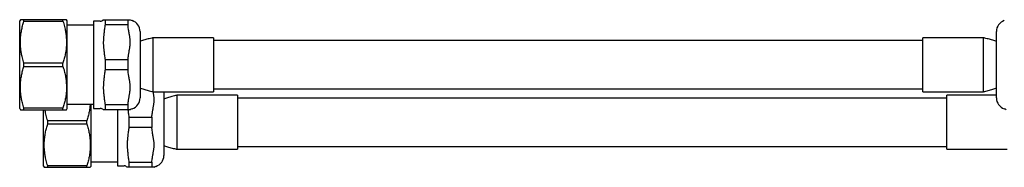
# Model space of a CAD drawing. Header units: millimetres. Extents: x 8 to 796, y 12 to 961.
# Tile 19 of 25: x 301 to 508, y 674 to 705. Entities that reach past the tile are written whole.
import ezdxf

# ---------------------------------------------------------------- set-up
doc = ezdxf.new("R2010")
doc.units = ezdxf.units.MM

msp = doc.modelspace()

# ---------------------------------------------------------------- linework, layer by layer
at = {"color": 7, "linetype": 'Continuous', "lineweight": 30}
for p, q in [((301.18, 705.14), (301.04, 704.89)), ((301.04, 686.39), (301.04, 704.89)), ((301.92, 704.8), (301.92, 705.14)), ((310.15, 705.14), (301.92, 705.14)), ((301.92, 704.8), (310.15, 704.8)), ((310.15, 704.8), (310.15, 705.14)), ((311.04, 704.89), (310.89, 705.14)), ((311.04, 686.39), (311.04, 704.89)), ((316.59, 703.98), (311.04, 703.98)), ((318.02, 704.84), (316.59, 704.84)), ((316.59, 704.84), (316.59, 686.44)), ((319.02, 705.14), (319.02, 704.06)), ((319.02, 705.14), (323.82, 705.14)), ((323.82, 704.06), (319.02, 704.06)), ((323.82, 705.14), (323.82, 704.06)), ((326.39, 702.65), (326.39, 688.64)), ((341.89, 701.34), (329.11, 701.34)), ((341.89, 701.34), (341.89, 689.94)), ((504.05, 701.34), (491.29, 701.34)), ((491.29, 689.94), (491.29, 701.34)), ((506.78, 688.64), (506.78, 702.65)), ((491.29, 700.74), (341.89, 700.74)), ((301.92, 695.3), (301.92, 695.99)), ((310.15, 695.99), (301.92, 695.99)), ((301.92, 695.3), (310.15, 695.3)), ((310.15, 695.3), (310.15, 695.99)), ((319.02, 696.73), (323.82, 696.73)), ((319.02, 696.73), (319.02, 694.56)), ((323.82, 696.73), (323.82, 694.56)), ((323.82, 694.56), (319.02, 694.56)), ((329.11, 689.94), (341.89, 689.94)), ((331.41, 689.94), (331.41, 676.49)), ((346.91, 689.2), (334.14, 689.2)), ((341.89, 690.54), (491.29, 690.54)), ((346.91, 689.2), (346.91, 677.8)), ((491.29, 689.94), (504.05, 689.94)), ((506.78, 689.2), (496.31, 689.2)), ((496.31, 677.8), (496.31, 689.2)), ((311.04, 687.31), (316.59, 687.31)), ((316.06, 674.25), (316.06, 687.31)), ((319.02, 687.23), (323.82, 687.23)), ((319.02, 687.23), (319.02, 686.14)), ((323.82, 687.23), (323.82, 686.14)), ((496.31, 688.6), (346.91, 688.6)), ((301.04, 686.39), (301.18, 686.14)), ((301.92, 686.14), (301.92, 686.49)), ((310.15, 686.49), (301.92, 686.49)), ((301.92, 686.14), (310.15, 686.14)), ((306.06, 674.25), (306.06, 686.14)), ((310.15, 686.14), (310.15, 686.49)), ((310.89, 686.14), (311.04, 686.39)), ((316.59, 686.44), (318.02, 686.44)), ((323.82, 686.14), (319.02, 686.14)), ((321.61, 686.14), (321.61, 674.3)), ((324.05, 684.58), (328.84, 684.58)), ((324.05, 684.58), (324.05, 682.41)), ((328.84, 684.58), (328.84, 682.41)), ((306.94, 683.15), (306.94, 683.84)), ((315.18, 683.84), (306.94, 683.84)), ((306.94, 683.15), (315.18, 683.15)), ((315.18, 683.15), (315.18, 683.84)), ((328.84, 682.41), (324.05, 682.41)), ((346.91, 678.4), (496.31, 678.4)), ((334.14, 677.8), (346.91, 677.8)), ((496.31, 677.8), (509.08, 677.8)), ((306.06, 674.25), (306.2, 674)), ((306.94, 674), (306.94, 674.34)), ((315.18, 674.34), (306.94, 674.34)), ((315.18, 674), (315.18, 674.34)), ((315.91, 674), (316.06, 674.25)), ((316.06, 675.17), (321.61, 675.17)), ((321.61, 674.3), (323.05, 674.3)), ((324.05, 675.08), (328.84, 675.08)), ((324.05, 675.08), (324.05, 674)), ((328.84, 675.08), (328.84, 674)), ((306.94, 674), (315.18, 674)), ((328.84, 674), (324.05, 674))]:
    msp.add_line(p, q, dxfattribs=at)
for centre, radius, start, end in [((318.02, 705.64), 0.8, 270, 321.3195), ((325.08, 706.08), 1.2, 231.2763, 252.2107), ((323.99, 702.65), 2.4, 0, 72.2107), ((509.19, 702.65), 2.4, 107.7893, 180), ((323.99, 688.64), 2.4, 287.7893, 0), ((509.19, 688.64), 2.4, 180, 252.2107), ((318.02, 685.64), 0.8, 38.6833, 90), ((325.08, 685.21), 1.2, 107.7893, 128.7217), ((508.09, 685.21), 1.2, 51.2763, 72.2107), ((329.01, 676.49), 2.4, 287.7893, 0), ((323.05, 673.5), 0.8, 38.6833, 90), ((330.11, 673.06), 1.2, 107.7893, 128.7217)]:
    msp.add_arc(centre, radius, start, end, dxfattribs=at)
for points, knots in [([(301.92, 705.14), (301.86, 705.14), (301.76, 705.14), (301.62, 705.14), (301.51, 705.14), (301.42, 705.14), (301.35, 705.14), (301.29, 705.14), (301.24, 705.14), (301.2, 705.14), (301.18, 705.14), (301.18, 705.14), (301.18, 705.14)], [0, 0, 0, 0, 0.117153, 0.234323, 0.351468, 0.439969, 0.528494, 0.617016, 0.705511, 0.813182, 0.920944, 1, 1, 1, 1]), ([(301.92, 695.99), (301.86, 696.17), (301.75, 696.53), (301.61, 697.07), (301.49, 697.57), (301.4, 698.03), (301.33, 698.44), (301.27, 698.86), (301.23, 699.28), (301.2, 699.7), (301.18, 700.14), (301.18, 700.57), (301.19, 701.02), (301.22, 701.48), (301.27, 701.96), (301.34, 702.43), (301.43, 702.91), (301.53, 703.38), (301.64, 703.86), (301.77, 704.33), (301.87, 704.64), (301.92, 704.8)], [0, 0, 0, 0, 0.062315, 0.12464, 0.18695, 0.233713, 0.280491, 0.327267, 0.374026, 0.422577, 0.471149, 0.519721, 0.568271, 0.621861, 0.675477, 0.729097, 0.782691, 0.837007, 0.89134, 0.945678, 1, 1, 1, 1]), ([(310.89, 705.14), (310.89, 705.14), (310.89, 705.14), (310.87, 705.14), (310.82, 705.14), (310.76, 705.14), (310.67, 705.14), (310.57, 705.14), (310.45, 705.14), (310.31, 705.14), (310.21, 705.14), (310.15, 705.14)], [0, 0, 0, 0, 0.073505, 0.184046, 0.294491, 0.411581, 0.528707, 0.645806, 0.76386, 0.881938, 1, 1, 1, 1]), ([(310.15, 704.8), (310.21, 704.62), (310.32, 704.26), (310.46, 703.72), (310.58, 703.22), (310.67, 702.76), (310.74, 702.35), (310.8, 701.93), (310.84, 701.51), (310.87, 701.09), (310.89, 700.65), (310.89, 700.22), (310.88, 699.77), (310.85, 699.31), (310.8, 698.83), (310.73, 698.36), (310.64, 697.88), (310.54, 697.41), (310.43, 696.93), (310.3, 696.46), (310.2, 696.15), (310.15, 695.99)], [0, 0, 0, 0, 0.062315, 0.12464, 0.18695, 0.233713, 0.280491, 0.327267, 0.374026, 0.422577, 0.471149, 0.519721, 0.568271, 0.621861, 0.675477, 0.729097, 0.782691, 0.837007, 0.89134, 0.945678, 1, 1, 1, 1]), ([(318.65, 705.14), (318.65, 705.14), (318.65, 705.14), (318.67, 705.14), (318.7, 705.14), (318.74, 705.14), (318.76, 705.14), (318.78, 705.14)], [0, 0, 0, 0, 0.191427, 0.382864, 0.574736, 0.766618, 1, 1, 1, 1]), ([(318.78, 705.14), (318.79, 705.14), (318.82, 705.14), (318.88, 705.14), (318.94, 705.14), (319, 705.14), (319.02, 705.14)], [0, 0, 0, 0, 0.249845, 0.499692, 0.749845, 1, 1, 1, 1]), ([(319.02, 704.06), (319, 703.91), (318.94, 703.6), (318.88, 703.13), (318.82, 702.67), (318.79, 702.36), (318.78, 702.2)], [0, 0, 0, 0, 0.249856, 0.49971, 0.749856, 1, 1, 1, 1]), ([(323.82, 705.14), (323.85, 705.14), (323.9, 705.14), (323.94, 705.14), (323.96, 705.14)], [0, 0, 0, 0, 0.559877, 1, 1, 1, 1]), ([(323.96, 703.17), (323.93, 703.34), (323.89, 703.63), (323.84, 703.93), (323.82, 704.06)], [0, 0, 0, 0, 0.560215, 1, 1, 1, 1]), ([(323.96, 705.14), (323.97, 705.14), (324.01, 705.14), (324.07, 705.14), (324.13, 705.14), (324.19, 705.14), (324.25, 705.14), (324.29, 705.14), (324.32, 705.14), (324.33, 705.14), (324.33, 705.14), (324.33, 705.14)], [0, 0, 0, 0, 0.123913, 0.247843, 0.371774, 0.495699, 0.619622, 0.743512, 0.871603, 0.935802, 1, 1, 1, 1]), ([(323.96, 697.62), (323.97, 697.73), (324.01, 697.96), (324.07, 698.31), (324.13, 698.65), (324.19, 698.99), (324.25, 699.33), (324.29, 699.66), (324.32, 699.97), (324.33, 700.25), (324.33, 700.54), (324.32, 700.83), (324.29, 701.12), (324.25, 701.4), (324.21, 701.69), (324.15, 702.01), (324.09, 702.37), (324.02, 702.77), (323.98, 703.04), (323.96, 703.17)], [0, 0, 0, 0, 0.061957, 0.123923, 0.18589, 0.247853, 0.309816, 0.371762, 0.423297, 0.474873, 0.526442, 0.577967, 0.629387, 0.680826, 0.732284, 0.783728, 0.855824, 0.927918, 1, 1, 1, 1]), ([(318.78, 702.2), (318.75, 701.97), (318.72, 701.63), (318.68, 701.17), (318.66, 700.81), (318.65, 700.45), (318.65, 700.08), (318.67, 699.7), (318.7, 699.33), (318.74, 698.96), (318.76, 698.71), (318.78, 698.59)], [0, 0, 0, 0, 0.191318, 0.286993, 0.382663, 0.485262, 0.587895, 0.690504, 0.793663, 0.896832, 1, 1, 1, 1]), ([(329.11, 701.34), (329.03, 701.32), (328.77, 701.25), (328.35, 701.14), (327.86, 701), (327.38, 700.87), (326.93, 700.73), (326.6, 700.64), (326.42, 700.58), (326.39, 700.57)], [0, 0, 0, 0, 0.095483, 0.282144, 0.46215, 0.635651, 0.802796, 0.960918, 1, 1, 1, 1]), ([(329.11, 701.34), (329.11, 701.34), (329.11, 701.34), (329.11, 701.31), (329.11, 701.28), (329.11, 701.22), (329.11, 701.14), (329.11, 701.05), (329.11, 700.95), (329.11, 700.82), (329.11, 700.68), (329.11, 700.52), (329.11, 700.35), (329.11, 700.16), (329.11, 699.95), (329.11, 699.74), (329.11, 699.51), (329.11, 699.27), (329.11, 699.01), (329.11, 698.75), (329.11, 698.47), (329.11, 698.19), (329.11, 697.91), (329.11, 697.61), (329.11, 697.3), (329.11, 696.99), (329.11, 696.67), (329.11, 696.36), (329.11, 696.05), (329.11, 695.72), (329.11, 695.4), (329.11, 695.08), (329.11, 694.76), (329.11, 694.45), (329.11, 694.14), (329.11, 693.83), (329.11, 693.53), (329.11, 693.23), (329.11, 692.95), (329.11, 692.67), (329.11, 692.4), (329.11, 692.14), (329.11, 691.89), (329.11, 691.66), (329.11, 691.43), (329.11, 691.23), (329.11, 691.03), (329.11, 690.85), (329.11, 690.68), (329.11, 690.53), (329.11, 690.4), (329.11, 690.28), (329.11, 690.18), (329.11, 690.1), (329.11, 690.03), (329.11, 689.98), (329.11, 689.95), (329.11, 689.95), (329.11, 689.94)], [0, 0, 0, 0, 0.016834, 0.03368, 0.050515, 0.067792, 0.085083, 0.10236, 0.119998, 0.137648, 0.155285, 0.173435, 0.191599, 0.209748, 0.227385, 0.245036, 0.262673, 0.280823, 0.298987, 0.317136, 0.334773, 0.352424, 0.370061, 0.38821, 0.406374, 0.424524, 0.442161, 0.459812, 0.477449, 0.495598, 0.513762, 0.531912, 0.549549, 0.567199, 0.584836, 0.602986, 0.62115, 0.639299, 0.656936, 0.674587, 0.692224, 0.710374, 0.728538, 0.746687, 0.764324, 0.781975, 0.799612, 0.817761, 0.835926, 0.854075, 0.871712, 0.889363, 0.907, 0.925149, 0.943313, 0.961463, 0.980696, 1, 1, 1, 1]), ([(506.79, 700.57), (506.74, 700.58), (506.56, 700.64), (506.22, 700.74), (505.77, 700.87), (505.31, 701), (504.82, 701.14), (504.4, 701.25), (504.15, 701.32), (504.05, 701.34)], [0, 0, 0, 0, 0.046883, 0.205648, 0.3703, 0.540974, 0.717803, 0.90092, 1, 1, 1, 1]), ([(504.05, 689.94), (504.05, 689.95), (504.05, 689.95), (504.05, 689.97), (504.05, 690.01), (504.05, 690.07), (504.05, 690.14), (504.05, 690.23), (504.05, 690.34), (504.05, 690.47), (504.05, 690.61), (504.06, 690.77), (504.06, 690.94), (504.06, 691.13), (504.06, 691.34), (504.06, 691.55), (504.06, 691.78), (504.06, 692.02), (504.06, 692.28), (504.06, 692.54), (504.06, 692.82), (504.05, 693.09), (504.05, 693.38), (504.05, 693.68), (504.05, 693.99), (504.05, 694.3), (504.05, 694.61), (504.05, 694.93), (504.05, 695.24), (504.05, 695.57), (504.05, 695.89), (504.05, 696.21), (504.05, 696.53), (504.05, 696.84), (504.05, 697.15), (504.05, 697.46), (504.05, 697.76), (504.05, 698.06), (504.05, 698.34), (504.05, 698.62), (504.06, 698.89), (504.06, 699.15), (504.06, 699.4), (504.06, 699.63), (504.06, 699.85), (504.06, 700.06), (504.06, 700.26), (504.06, 700.44), (504.05, 700.61), (504.05, 700.76), (504.05, 700.89), (504.05, 701.01), (504.05, 701.11), (504.05, 701.19), (504.05, 701.26), (504.05, 701.31), (504.05, 701.34), (504.05, 701.34), (504.05, 701.34)], [0, 0, 0, 0, 0.016834, 0.03368, 0.050515, 0.067792, 0.085083, 0.10236, 0.119998, 0.137648, 0.155285, 0.173435, 0.191599, 0.209748, 0.227385, 0.245036, 0.262673, 0.280823, 0.298987, 0.317136, 0.334773, 0.352424, 0.370061, 0.38821, 0.406374, 0.424524, 0.442161, 0.459812, 0.477449, 0.495598, 0.513762, 0.531912, 0.549549, 0.567199, 0.584836, 0.602986, 0.62115, 0.639299, 0.656936, 0.674587, 0.692224, 0.710374, 0.728538, 0.746687, 0.764324, 0.781975, 0.799612, 0.817761, 0.835926, 0.854075, 0.871712, 0.889363, 0.907, 0.925149, 0.943313, 0.961463, 0.980696, 1, 1, 1, 1]), ([(318.78, 698.59), (318.79, 698.43), (318.82, 698.12), (318.88, 697.66), (318.94, 697.19), (319, 696.88), (319.02, 696.73)], [0, 0, 0, 0, 0.249845, 0.499692, 0.749845, 1, 1, 1, 1]), ([(323.82, 696.73), (323.85, 696.9), (323.9, 697.19), (323.94, 697.49), (323.96, 697.62)], [0, 0, 0, 0, 0.55983, 1, 1, 1, 1]), ([(301.92, 686.49), (301.86, 686.67), (301.75, 687.03), (301.61, 687.57), (301.49, 688.07), (301.4, 688.53), (301.33, 688.94), (301.27, 689.36), (301.23, 689.78), (301.2, 690.2), (301.18, 690.64), (301.18, 691.07), (301.19, 691.52), (301.22, 691.98), (301.27, 692.46), (301.34, 692.93), (301.43, 693.41), (301.53, 693.88), (301.64, 694.36), (301.77, 694.83), (301.87, 695.14), (301.92, 695.3)], [0, 0, 0, 0, 0.062315, 0.12464, 0.18695, 0.233713, 0.280491, 0.327267, 0.374026, 0.422577, 0.471149, 0.519721, 0.568271, 0.621861, 0.675477, 0.729097, 0.782691, 0.837007, 0.89134, 0.945678, 1, 1, 1, 1]), ([(310.15, 695.3), (310.2, 695.14), (310.3, 694.81), (310.44, 694.32), (310.55, 693.83), (310.66, 693.34), (310.74, 692.87), (310.8, 692.42), (310.84, 691.99), (310.87, 691.57), (310.89, 691.14), (310.89, 690.71), (310.88, 690.27), (310.85, 689.81), (310.8, 689.33), (310.73, 688.86), (310.64, 688.38), (310.54, 687.91), (310.43, 687.43), (310.3, 686.96), (310.2, 686.65), (310.15, 686.49)], [0, 0, 0, 0, 0.056163, 0.112357, 0.168555, 0.224733, 0.280883, 0.328749, 0.376657, 0.424583, 0.472507, 0.520408, 0.568269, 0.621859, 0.675475, 0.729095, 0.78269, 0.837006, 0.89134, 0.945678, 1, 1, 1, 1]), ([(319.02, 694.56), (319, 694.41), (318.94, 694.1), (318.88, 693.63), (318.82, 693.17), (318.79, 692.86), (318.78, 692.7)], [0, 0, 0, 0, 0.249856, 0.49971, 0.749856, 1, 1, 1, 1]), ([(323.96, 693.67), (323.93, 693.84), (323.89, 694.13), (323.84, 694.43), (323.82, 694.56)], [0, 0, 0, 0, 0.560215, 1, 1, 1, 1]), ([(323.96, 688.12), (323.97, 688.23), (324.01, 688.46), (324.07, 688.81), (324.13, 689.15), (324.19, 689.49), (324.25, 689.83), (324.29, 690.16), (324.32, 690.47), (324.33, 690.75), (324.33, 691.04), (324.32, 691.33), (324.29, 691.62), (324.25, 691.9), (324.21, 692.19), (324.15, 692.51), (324.09, 692.87), (324.02, 693.27), (323.98, 693.54), (323.96, 693.67)], [0, 0, 0, 0, 0.061957, 0.123923, 0.18589, 0.247853, 0.309816, 0.371762, 0.423297, 0.474873, 0.526442, 0.577967, 0.629387, 0.680826, 0.732284, 0.783728, 0.855824, 0.927918, 1, 1, 1, 1]), ([(318.78, 692.7), (318.75, 692.47), (318.72, 692.13), (318.68, 691.67), (318.66, 691.31), (318.65, 690.95), (318.65, 690.58), (318.67, 690.2), (318.7, 689.83), (318.74, 689.46), (318.76, 689.21), (318.78, 689.09)], [0, 0, 0, 0, 0.191318, 0.286993, 0.382663, 0.485262, 0.587895, 0.690504, 0.793663, 0.896832, 1, 1, 1, 1]), ([(326.38, 690.72), (326.43, 690.71), (326.61, 690.65), (326.95, 690.55), (327.4, 690.42), (327.86, 690.29), (328.35, 690.15), (328.77, 690.04), (329.02, 689.97), (329.11, 689.94)], [0, 0, 0, 0, 0.046883, 0.205648, 0.3703, 0.540974, 0.717803, 0.90092, 1, 1, 1, 1]), ([(504.05, 689.94), (504.14, 689.97), (504.4, 690.04), (504.82, 690.15), (505.31, 690.29), (505.79, 690.42), (506.24, 690.56), (506.57, 690.65), (506.75, 690.71), (506.78, 690.72)], [0, 0, 0, 0, 0.0954831, 0.2821442, 0.4621503, 0.6356508, 0.8027962, 0.960918, 1, 1, 1, 1]), ([(318.78, 689.09), (318.79, 688.93), (318.82, 688.62), (318.88, 688.16), (318.94, 687.69), (319, 687.38), (319.02, 687.23)], [0, 0, 0, 0, 0.249845, 0.499692, 0.749845, 1, 1, 1, 1]), ([(328.98, 685.47), (329, 685.59), (329.03, 685.82), (329.09, 686.16), (329.15, 686.5), (329.21, 686.84), (329.27, 687.19), (329.32, 687.51), (329.34, 687.82), (329.36, 688.11), (329.36, 688.39), (329.34, 688.68), (329.32, 688.97), (329.28, 689.26), (329.23, 689.54), (329.19, 689.77), (329.17, 689.9), (329.16, 689.94)], [0, 0, 0, 0, 0.076936, 0.153882, 0.23083, 0.307773, 0.384716, 0.461638, 0.525632, 0.589677, 0.653713, 0.717694, 0.781546, 0.845421, 0.909318, 0.9732, 1, 1, 1, 1]), ([(334.14, 689.2), (334.05, 689.17), (333.79, 689.11), (333.37, 688.99), (332.88, 688.85), (332.41, 688.72), (331.95, 688.59), (331.62, 688.49), (331.44, 688.43), (331.41, 688.42)], [0, 0, 0, 0, 0.095483, 0.282144, 0.46215, 0.635651, 0.802796, 0.960918, 1, 1, 1, 1]), ([(334.14, 689.2), (334.14, 689.2), (334.14, 689.19), (334.14, 689.17), (334.14, 689.13), (334.14, 689.07), (334.14, 689), (334.14, 688.91), (334.14, 688.8), (334.14, 688.68), (334.14, 688.53), (334.14, 688.37), (334.14, 688.2), (334.14, 688.01), (334.14, 687.81), (334.14, 687.59), (334.14, 687.36), (334.14, 687.12), (334.14, 686.86), (334.14, 686.6), (334.14, 686.33), (334.14, 686.05), (334.14, 685.76), (334.14, 685.46), (334.14, 685.15), (334.14, 684.84), (334.14, 684.53), (334.14, 684.22), (334.14, 683.9), (334.14, 683.58), (334.14, 683.25), (334.14, 682.93), (334.14, 682.61), (334.14, 682.3), (334.14, 681.99), (334.14, 681.68), (334.14, 681.38), (334.14, 681.08), (334.14, 680.8), (334.14, 680.52), (334.14, 680.26), (334.14, 680), (334.14, 679.75), (334.14, 679.51), (334.14, 679.29), (334.14, 679.08), (334.14, 678.89), (334.14, 678.7), (334.14, 678.54), (334.14, 678.38), (334.14, 678.25), (334.14, 678.14), (334.14, 678.03), (334.14, 677.95), (334.14, 677.88), (334.14, 677.84), (334.14, 677.8), (334.14, 677.8), (334.14, 677.8)], [0, 0, 0, 0, 0.016834, 0.03368, 0.050515, 0.067792, 0.085083, 0.10236, 0.119998, 0.137648, 0.155285, 0.173435, 0.191599, 0.209748, 0.227385, 0.245036, 0.262673, 0.280823, 0.298987, 0.317136, 0.334773, 0.352424, 0.370061, 0.38821, 0.406374, 0.424524, 0.442161, 0.459812, 0.477449, 0.495598, 0.513762, 0.531912, 0.549549, 0.567199, 0.584836, 0.602986, 0.62115, 0.639299, 0.656936, 0.674587, 0.692224, 0.710374, 0.728538, 0.746687, 0.764324, 0.781975, 0.799612, 0.817761, 0.835926, 0.854075, 0.871712, 0.889363, 0.907, 0.925149, 0.943313, 0.961463, 0.980696, 1, 1, 1, 1]), ([(315.88, 687.31), (315.87, 687.26), (315.86, 687.05), (315.82, 686.68), (315.75, 686.21), (315.67, 685.73), (315.57, 685.26), (315.45, 684.78), (315.32, 684.31), (315.23, 684), (315.18, 683.84)], [0, 0, 0, 0, 0.043395, 0.179032, 0.314678, 0.45026, 0.587666, 0.725116, 0.862578, 1, 1, 1, 1]), ([(323.82, 687.23), (323.85, 687.4), (323.9, 687.69), (323.94, 687.99), (323.96, 688.12)], [0, 0, 0, 0, 0.55983, 1, 1, 1, 1]), ([(301.18, 686.14), (301.18, 686.14), (301.18, 686.14), (301.2, 686.14), (301.25, 686.14), (301.31, 686.14), (301.4, 686.14), (301.5, 686.14), (301.62, 686.14), (301.76, 686.14), (301.86, 686.14), (301.92, 686.14)], [0, 0, 0, 0, 0.073505, 0.184046, 0.294491, 0.411581, 0.528707, 0.645806, 0.76386, 0.881938, 1, 1, 1, 1]), ([(306.94, 683.84), (306.88, 684.02), (306.77, 684.38), (306.63, 684.92), (306.51, 685.42), (306.43, 685.83), (306.4, 686.06), (306.38, 686.14)], [0, 0, 0, 0, 0.236437, 0.4729103, 0.7093279, 0.886755, 1, 1, 1, 1]), ([(310.15, 686.14), (310.21, 686.14), (310.31, 686.14), (310.45, 686.14), (310.56, 686.14), (310.65, 686.14), (310.72, 686.14), (310.78, 686.14), (310.83, 686.14), (310.87, 686.14), (310.89, 686.14), (310.89, 686.14), (310.89, 686.14)], [0, 0, 0, 0, 0.117153, 0.234323, 0.351468, 0.439969, 0.528494, 0.617016, 0.705511, 0.813182, 0.920944, 1, 1, 1, 1]), ([(318.78, 686.14), (318.75, 686.14), (318.72, 686.14), (318.68, 686.14), (318.65, 686.14), (318.65, 686.14), (318.65, 686.14)], [0, 0, 0, 0, 0.382633, 0.573984, 0.765322, 1, 1, 1, 1]), ([(319.02, 686.14), (319, 686.14), (318.94, 686.14), (318.88, 686.14), (318.82, 686.14), (318.79, 686.14), (318.78, 686.14)], [0, 0, 0, 0, 0.249856, 0.49971, 0.749856, 1, 1, 1, 1]), ([(323.96, 686.14), (323.93, 686.14), (323.89, 686.14), (323.84, 686.14), (323.82, 686.14)], [0, 0, 0, 0, 0.560207, 1, 1, 1, 1]), ([(323.83, 686.14), (323.84, 686.09), (323.86, 685.88), (323.9, 685.51), (323.97, 685.05), (324.02, 684.74), (324.05, 684.58)], [0, 0, 0, 0, 0.108206, 0.405227, 0.702613, 1, 1, 1, 1]), ([(324.33, 686.14), (324.33, 686.14), (324.33, 686.14), (324.31, 686.14), (324.29, 686.14), (324.25, 686.14), (324.19, 686.14), (324.13, 686.14), (324.07, 686.14), (324.01, 686.14), (323.97, 686.14), (323.96, 686.14)], [0, 0, 0, 0, 0.0931548, 0.1863645, 0.2796028, 0.3727967, 0.4980536, 0.6233235, 0.7485943, 0.8742797, 1, 1, 1, 1]), ([(328.84, 684.58), (328.87, 684.75), (328.92, 685.04), (328.96, 685.34), (328.98, 685.47)], [0, 0, 0, 0, 0.55983, 1, 1, 1, 1]), ([(306.94, 674.34), (306.88, 674.52), (306.77, 674.88), (306.63, 675.42), (306.51, 675.92), (306.42, 676.38), (306.35, 676.79), (306.3, 677.21), (306.25, 677.63), (306.22, 678.06), (306.2, 678.49), (306.2, 678.92), (306.22, 679.37), (306.25, 679.83), (306.3, 680.31), (306.37, 680.79), (306.45, 681.26), (306.55, 681.74), (306.67, 682.21), (306.8, 682.68), (306.89, 682.99), (306.94, 683.15)], [0, 0, 0, 0, 0.062315, 0.12464, 0.18695, 0.233713, 0.280491, 0.327267, 0.374026, 0.422577, 0.471149, 0.519721, 0.568271, 0.621861, 0.675477, 0.729097, 0.782691, 0.837007, 0.89134, 0.945678, 1, 1, 1, 1]), ([(315.18, 683.15), (315.23, 682.99), (315.33, 682.67), (315.46, 682.18), (315.58, 681.69), (315.68, 681.19), (315.76, 680.72), (315.82, 680.27), (315.87, 679.85), (315.9, 679.42), (315.91, 678.99), (315.92, 678.57), (315.9, 678.12), (315.87, 677.66), (315.82, 677.18), (315.75, 676.71), (315.67, 676.23), (315.57, 675.76), (315.45, 675.28), (315.32, 674.81), (315.23, 674.5), (315.18, 674.34)], [0, 0, 0, 0, 0.056163, 0.112357, 0.168555, 0.224733, 0.280883, 0.328749, 0.376657, 0.424583, 0.472507, 0.520408, 0.568269, 0.621859, 0.675475, 0.729095, 0.78269, 0.837006, 0.89134, 0.945678, 1, 1, 1, 1]), ([(324.05, 682.41), (324.02, 682.26), (323.97, 681.95), (323.9, 681.49), (323.85, 681.02), (323.82, 680.71), (323.8, 680.55)], [0, 0, 0, 0, 0.249856, 0.49971, 0.749856, 1, 1, 1, 1]), ([(328.98, 681.52), (328.96, 681.69), (328.92, 681.99), (328.87, 682.28), (328.84, 682.41)], [0, 0, 0, 0, 0.560215, 1, 1, 1, 1]), ([(323.8, 680.55), (323.78, 680.32), (323.74, 679.98), (323.7, 679.52), (323.68, 679.16), (323.67, 678.8), (323.68, 678.43), (323.7, 678.06), (323.73, 677.68), (323.76, 677.31), (323.79, 677.06), (323.8, 676.94)], [0, 0, 0, 0, 0.191318, 0.286993, 0.382663, 0.485262, 0.587895, 0.690504, 0.793663, 0.896832, 1, 1, 1, 1]), ([(328.98, 675.97), (329, 676.09), (329.03, 676.32), (329.09, 676.66), (329.15, 677), (329.21, 677.34), (329.27, 677.69), (329.32, 678.01), (329.34, 678.32), (329.36, 678.61), (329.36, 678.89), (329.34, 679.18), (329.32, 679.47), (329.28, 679.76), (329.23, 680.04), (329.18, 680.36), (329.11, 680.72), (329.04, 681.12), (329, 681.39), (328.98, 681.52)], [0, 0, 0, 0, 0.061957, 0.123923, 0.18589, 0.247853, 0.309816, 0.371762, 0.423297, 0.474873, 0.526442, 0.577967, 0.629387, 0.680826, 0.732284, 0.783728, 0.855824, 0.927918, 1, 1, 1, 1]), ([(331.41, 678.57), (331.45, 678.56), (331.64, 678.5), (331.97, 678.4), (332.42, 678.27), (332.89, 678.14), (333.37, 678), (333.79, 677.89), (334.05, 677.82), (334.14, 677.8)], [0, 0, 0, 0, 0.046883, 0.205648, 0.3703, 0.540974, 0.717803, 0.90092, 1, 1, 1, 1]), ([(323.8, 676.94), (323.82, 676.79), (323.85, 676.47), (323.9, 676.01), (323.97, 675.55), (324.02, 675.24), (324.05, 675.08)], [0, 0, 0, 0, 0.249845, 0.499692, 0.749845, 1, 1, 1, 1]), ([(328.84, 675.08), (328.87, 675.25), (328.92, 675.54), (328.96, 675.84), (328.98, 675.97)], [0, 0, 0, 0, 0.55983, 1, 1, 1, 1]), ([(306.21, 674), (306.21, 674), (306.21, 674), (306.23, 674), (306.27, 674), (306.33, 674), (306.42, 674), (306.52, 674), (306.65, 674), (306.78, 674), (306.89, 674), (306.94, 674)], [0, 0, 0, 0, 0.073505, 0.184046, 0.294491, 0.411581, 0.528707, 0.645806, 0.76386, 0.881938, 1, 1, 1, 1]), ([(315.18, 674), (315.23, 674), (315.33, 674), (315.47, 674), (315.58, 674), (315.67, 674), (315.74, 674), (315.8, 674), (315.85, 674), (315.89, 674), (315.91, 674), (315.91, 674), (315.91, 674)], [0, 0, 0, 0, 0.117153, 0.234323, 0.351468, 0.439969, 0.528494, 0.617016, 0.705511, 0.813182, 0.920944, 1, 1, 1, 1]), ([(323.8, 674), (323.78, 674), (323.74, 674), (323.7, 674), (323.68, 674), (323.67, 674), (323.67, 674)], [0, 0, 0, 0, 0.382633, 0.573984, 0.765322, 1, 1, 1, 1]), ([(324.05, 674), (324.02, 674), (323.97, 674), (323.9, 674), (323.85, 674), (323.82, 674), (323.8, 674)], [0, 0, 0, 0, 0.249856, 0.49971, 0.749856, 1, 1, 1, 1]), ([(328.98, 674), (328.96, 674), (328.92, 674), (328.87, 674), (328.84, 674)], [0, 0, 0, 0, 0.560207, 1, 1, 1, 1]), ([(329.36, 674), (329.36, 674), (329.35, 674), (329.34, 674), (329.31, 674), (329.27, 674), (329.22, 674), (329.15, 674), (329.09, 674), (329.03, 674), (329, 674), (328.98, 674)], [0, 0, 0, 0, 0.093155, 0.186365, 0.279603, 0.372797, 0.498054, 0.623324, 0.748594, 0.87428, 1, 1, 1, 1])]:
    msp.add_open_spline(points, degree=3, knots=knots, dxfattribs=at)

doc.saveas('drawing.dxf')
